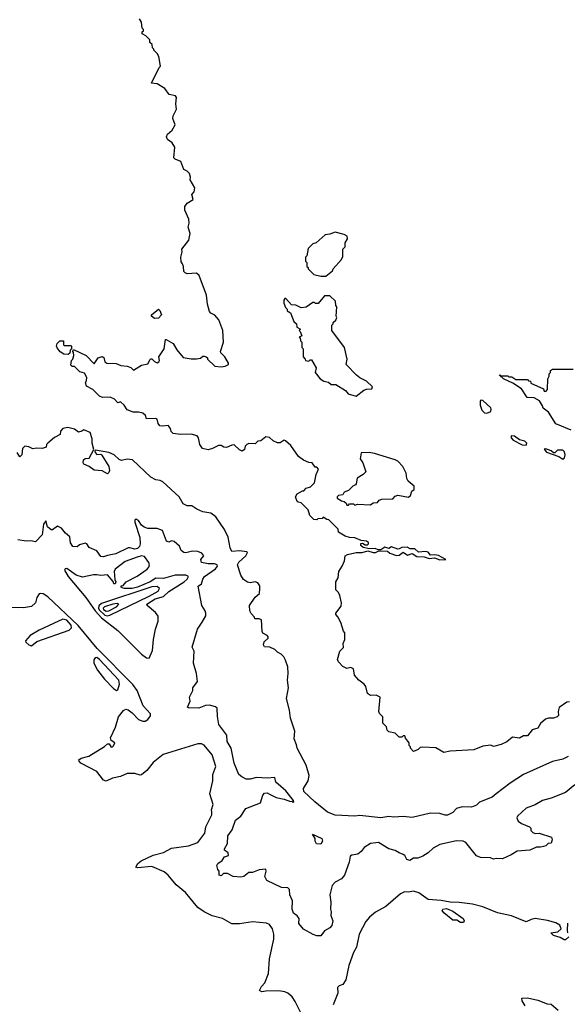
# Model space of a CAD drawing. Extents: x 2239805 to 2396427, y 665731 to 772158.
# Tile 132 of 256: x 2306485 to 2310669, y 703589 to 711109. Entities that reach past the tile are written whole.
import ezdxf

# ---------------------------------------------------------------- set-up
doc = ezdxf.new("R2010")
doc.units = 0

msp = doc.modelspace()

# ---------------------------------------------------------------- linework, layer by layer
at = {"layer": '0CON05XD'}
for points in [[(2310685, 705900), (2310665, 705897.5), (2310607.5, 705855), (2310600, 705825), (2310602.5, 705795), (2310592.5, 705785), (2310565, 705773.3), (2310525, 705773.3), (2310503.9, 705766.1), (2310465, 705732.5), (2310445, 705697.5), (2310400, 705685), (2310365, 705640), (2310335, 705640), (2310305, 705622.5), (2310250.7, 705629.3), (2310206.1, 705593.9), (2310165, 705573.3), (2310105, 705557.5), (2310085, 705567.5), (2310025, 705560), (2309955, 705532.5), (2309775, 705522.5), (2309725, 705512.5), (2309665, 705547.5), (2309565, 705552.5), (2309545, 705550), (2309530, 705535), (2309495, 705520), (2309470, 705545), (2309470, 705555), (2309460, 705565), (2309460, 705585), (2309431.7, 705621.7), (2309428.3, 705638.3), (2309415, 705640), (2309405, 705630), (2309385, 705630), (2309355, 705660), (2309305, 705670), (2309291.7, 705681.7), (2309288.3, 705708.3), (2309260, 705735), (2309260, 705785), (2309235, 705810), (2309230, 705825), (2309240, 705935), (2309209.3, 705949.3), (2309165, 705946.7), (2309142, 705962), (2309130, 706015), (2309116.7, 706035), (2309077.5, 706065), (2309043, 706103), (2309035, 706150), (2309015, 706160), (2308985, 706152.5), (2308955, 706167.5), (2308920, 706205), (2308913, 706223), (2308930, 706285), (2308960, 706315), (2308957.5, 706345), (2308970, 706375), (2308970, 706425), (2308958.3, 706438.3), (2308940, 706505), (2308917, 706547), (2308900, 706565), (2308900, 706575), (2308941.7, 706628.3), (2308943.3, 706655), (2308931.7, 706711.7), (2308920, 706735), (2308900, 706755), (2308900, 706815), (2308917.5, 706845), (2308922.5, 706895), (2308950, 706935), (2308967.5, 706975), (2308972.5, 707015), (2308990, 707025), (2309055, 707040), (2309100.7, 707039.3), (2309145, 707052.5), (2309185, 707038.8), (2309205, 707038.8), (2309225, 707050), (2309245, 707052.5), (2309295, 707050), (2309312.5, 707035), (2309365, 707015.7), (2309385, 707018.8), (2309415, 707042.5), (2309448.3, 707018.3), (2309485, 707032.5), (2309518.3, 707008.3), (2309575, 707007.5), (2309615, 706993.3), (2309655, 706997.5), (2309696.4, 706983.6), (2309740, 706985), (2309685, 707016.7), (2309655, 707022.5), (2309625, 707020), (2309605, 707042.5), (2309585, 707047.5), (2309533, 707043), (2309505, 707067.5), (2309468.3, 707068.3), (2309445, 707080), (2309405, 707077.5), (2309385, 707067.5), (2309373.6, 707063.6), (2309325, 707082.5), (2309305, 707070), (2309275, 707080), (2309245, 707060), (2309225, 707060), (2309200.7, 707070.7), (2309157, 707067), (2309108.3, 707078.3), (2309091.7, 707091.7), (2309091.7, 707108.3), (2309105, 707110), (2309125, 707097.5), (2309141.7, 707098.3), (2309150, 707105), (2309150, 707115), (2309136.1, 707126.1), (2309095, 707130), (2309045, 707152.5), (2309005, 707153.3), (2308973, 707163), (2308920, 707195), (2308918.3, 707218.3), (2308848.3, 707288.3), (2308831.7, 707291.7), (2308805, 707310), (2308795, 707300), (2308763, 707297), (2308755, 707290), (2308731.7, 707291.7), (2308703, 707323), (2308690, 707365), (2308635, 707420), (2308613, 707423), (2308605, 707430), (2308592.5, 707465), (2308605, 707487.5), (2308645, 707510), (2308655, 707510), (2308675, 707530), (2308708.3, 707541.7), (2308738.3, 707571.7), (2308750, 707635), (2308767.5, 707675), (2308755, 707690), (2308741.7, 707691.7), (2308720, 707725), (2308695, 707727.5), (2308654.1, 707744.1), (2308615, 707772.5), (2308557.3, 707857.3), (2308515, 707892.5), (2308505, 707897.5), (2308475, 707876.7), (2308455, 707876.7), (2308421.7, 707891.7), (2308395, 707917.5), (2308365, 707922.5), (2308327, 707893), (2308305, 707890), (2308285, 707870), (2308235, 707872.5), (2308220, 707865), (2308208.3, 707851.7), (2308202.5, 707825), (2308185, 707812.5), (2308165, 707822.5), (2308125, 707862.5), (2308105, 707860), (2308065, 707841.2), (2308045, 707843.3), (2308025, 707856.2), (2308005, 707856.2), (2307957.5, 707835), (2307925, 707823.8), (2307882.5, 707835), (2307862.5, 707865), (2307852.5, 707915), (2307840.7, 707930.7), (2307795, 707943.3), (2307715, 707940), (2307658.3, 707948.3), (2307643, 707963), (2307637.5, 707987.5), (2307618.3, 708008.3), (2307575, 708003.8), (2307555, 708007.5), (2307543.6, 708023.6), (2307535, 708057.5), (2307525, 708062.5), (2307455, 708060), (2307447.5, 708085), (2307425, 708103.3), (2307391.7, 708111.7), (2307351.7, 708111.7), (2307305, 708128.8), (2307283.9, 708163.9), (2307255, 708190), (2307235, 708182.5), (2307209.3, 708209.3), (2307176.4, 708226.4), (2307117, 708223), (2307095, 708232.5), (2307045, 708283.3), (2306995, 708310), (2306987.5, 708335), (2306996.4, 708353.6), (2306997.5, 708375), (2306979.3, 708409.3), (2306945, 708420), (2306905, 708460), (2306885, 708460), (2306875, 708470), (2306880, 708505), (2306890, 708515), (2306900, 708545), (2306897, 708567), (2306890, 708575), (2306895, 708590), (2306994.1, 708544.1), (2307055, 708480), (2307084.1, 708525.9), (2307115, 708536.7), (2307128.3, 708528.3), (2307136.7, 708496.7), (2307150, 708485), (2307221.7, 708481.7), (2307257, 708467), (2307305, 708463.3), (2307333.6, 708453.6), (2307355, 708432.5), (2307415, 708471.2), (2307465, 708480), (2307478.3, 708508.3), (2307485, 708517.5), (2307495, 708517.5), (2307515, 708497.5), (2307535, 708487.5), (2307547.5, 708495), (2307552.5, 708505), (2307547.5, 708535), (2307590, 708595), (2307600, 708665), (2307605, 708667.5), (2307657.5, 708635), (2307685, 708587.5), (2307735, 708530), (2307795, 708517.5), (2307835, 708517.5), (2307866.4, 708523.6), (2307885, 708540), (2307895, 708540), (2307910, 708535), (2307920, 708525), (2307920, 708515), (2307975, 708463.3), (2308025, 708457.5), (2308055, 708462.5), (2308080, 708475), (2308080, 708485), (2308052.5, 708535), (2308022.5, 708565), (2308020, 708575), (2308043.3, 708645), (2308037.5, 708735), (2308005.5, 708815.5), (2307975, 708852.5), (2307945, 708867.5), (2307935, 708880), (2307921.2, 708935), (2307913.3, 709005), (2307856.7, 709155), (2307835, 709172.5), (2307765, 709167.5), (2307750, 709175), (2307740, 709185), (2307737.5, 709225), (2307730, 709245), (2307718.3, 709258.3), (2307717.5, 709295), (2307727.5, 709335), (2307723, 709357), (2307777.5, 709425), (2307786.7, 709475), (2307772.5, 709525), (2307780, 709555), (2307776.4, 709586.4), (2307747.5, 709655), (2307747, 709683), (2307765, 709707.5), (2307810, 709735), (2307800, 709775), (2307817.5, 709795), (2307822.5, 709825), (2307787.5, 709885), (2307790, 709905), (2307783.6, 709933.6), (2307765, 709952.5), (2307740, 709965), (2307717.5, 710025), (2307673.9, 710043.9), (2307663.9, 710053.9), (2307670, 710135), (2307649.5, 710169.5), (2307614.2, 710194.2), (2307606.2, 710215), (2307614.2, 710235.8), (2307650, 710265), (2307672.5, 710305), (2307654.2, 710355), (2307658, 710375), (2307683.3, 710425), (2307678, 710465), (2307683.3, 710515), (2307675, 710527.5), (2307626.4, 710536.4), (2307593, 710583), (2307535, 710620), (2307493, 710623), (2307550, 710745), (2307560, 710755), (2307547, 710827), (2307535, 710850), (2307510, 710875), (2307510, 710885), (2307500, 710895), (2307498.3, 710918.3), (2307480, 710935), (2307480, 710955), (2307450, 710985), (2307421.7, 711001.7), (2307420, 711015), (2307430, 711025), (2307430, 711035), (2307420, 711045), (2307415, 711090), (2307400, 711115)], [(2308825, 709150), (2308875, 709190), (2308880, 709205), (2308943, 709277), (2308955, 709300), (2308953.3, 709355), (2308972.5, 709375), (2308972.5, 709405), (2308990, 709435), (2308986.7, 709455), (2308965, 709467.5), (2308895, 709486.7), (2308855, 709470), (2308820, 709465), (2308750, 709405), (2308725, 709397.5), (2308688.3, 709361.7), (2308680, 709305), (2308670, 709295), (2308670, 709265), (2308680, 709255), (2308680, 709225), (2308690, 709215), (2308690, 709205), (2308733, 709163), (2308785, 709150), (2308825, 709150)], [(2309055, 708232.5), (2309115, 708280), (2309135, 708287.5), (2309175, 708290), (2309180, 708305), (2309135, 708347.5), (2309085, 708372.5), (2309057.5, 708395), (2308980, 708475), (2308987.5, 708515), (2308967.5, 708605), (2308870, 708735), (2308870, 708775), (2308880, 708785), (2308880, 708795), (2308900, 708815), (2308907.5, 708835), (2308902.5, 708845), (2308907.5, 708915), (2308900, 708925), (2308898.3, 708958.3), (2308855, 709000), (2308815, 709000), (2308765, 708940), (2308745, 708940), (2308738.3, 708948.3), (2308725, 708950), (2308675, 708913.3), (2308635, 708907.5), (2308595, 708927.5), (2308561.7, 708931.7), (2308518.3, 708978.3), (2308511.7, 708978.3), (2308503, 708967), (2308502.5, 708945), (2308515, 708910), (2308528.3, 708898.3), (2308530, 708885), (2308555, 708870), (2308580, 708805), (2308600, 708785), (2308601.7, 708761.7), (2308630, 708745), (2308620, 708735), (2308628.3, 708728.3), (2308640, 708695), (2308620, 708685), (2308628.3, 708678.3), (2308630, 708655), (2308640, 708645), (2308640, 708605), (2308650, 708595), (2308650, 708535), (2308667, 708517), (2308670, 708505), (2308695, 708500), (2308705, 708510), (2308715, 708510), (2308749.3, 708449.3), (2308743, 708413), (2308780, 708365), (2308808.3, 708348.3), (2308845, 708340), (2308865, 708322.5), (2308901.7, 708321.7), (2308975, 708277.5), (2308995, 708252.5), (2309055, 708232.5)], [(2307515, 708827.5), (2307492.5, 708845), (2307492.5, 708855), (2307545, 708897.5), (2307557, 708887), (2307567.5, 708855), (2307545, 708830), (2307515, 708827.5)], [(2306855, 708552.5), (2306822.5, 708555), (2306795, 708572.5), (2306771.7, 708601.7), (2306767.5, 708615), (2306772.5, 708635), (2306792.5, 708655), (2306820, 708655), (2306820, 708625), (2306825, 708620), (2306875, 708620), (2306880, 708615), (2306880, 708595), (2306870, 708585), (2306867, 708563), (2306855, 708552.5)], [(2310699.2, 707975), (2310582.3, 708022.3), (2310525, 708111.2), (2310485, 708142.5), (2310480.7, 708160.7), (2310456.7, 708196.7), (2310415, 708220), (2310362.7, 708222.7), (2310319.3, 708289.3), (2310252.5, 708332.5), (2310182.5, 708365), (2310150, 708395), (2310155, 708400), (2310160, 708390), (2310215, 708390), (2310221.7, 708381.7), (2310245, 708380), (2310275, 708360), (2310365, 708360), (2310371.7, 708351.7), (2310388.3, 708348.3), (2310391.7, 708331.7), (2310488.3, 708288.3), (2310491.7, 708271.7), (2310505, 708270), (2310517.5, 708285), (2310520, 708365), (2310530, 708385), (2310530, 708405), (2310540, 708415), (2310541.7, 708428.3), (2310555, 708440), (2310715, 708440)], [(2310055, 708103.8), (2310083.8, 708116.2), (2310088, 708135), (2310084, 708145), (2310025, 708200), (2310008.3, 708201.7), (2310003.3, 708195), (2310003.3, 708165), (2310016.4, 708126.4), (2310036.4, 708106.4), (2310055, 708103.8)], [(2310126.2, 705195), (2310095, 705171.2), (2309997.5, 705132.5), (2309975, 705110), (2309936.4, 705093.6), (2309865, 705096.9), (2309822.5, 705085), (2309795, 705053.3), (2309755, 705033.8), (2309735, 705033.8), (2309695, 705046.2), (2309625, 705048.8), (2309485, 705016.2), (2309415, 705023.8), (2309345, 705016.7), (2309305, 705022), (2309245, 705012.5), (2309085, 705031.2), (2309045, 705026.7), (2308895, 705034.4), (2308836.9, 705055), (2308740, 705135), (2308656, 705215), (2308652.7, 705237.3), (2308688.8, 705295), (2308696, 705335), (2308673.3, 705415), (2308604, 705545), (2308601.2, 705571.2), (2308583.3, 705615), (2308586.7, 705675), (2308554, 705774), (2308546.4, 705836.4), (2308524.2, 705925), (2308538.8, 706005), (2308532, 706065), (2308537.5, 706115), (2308533.3, 706165), (2308516.4, 706216.4), (2308503, 706243), (2308483, 706263), (2308455, 706277.5), (2308435, 706297.5), (2308397, 706317), (2308355, 706320), (2308348.8, 706335), (2308353.3, 706356.7), (2308382.5, 706385), (2308382.5, 706395), (2308376.2, 706406.2), (2308343.9, 706423.9), (2308336.7, 706435), (2308332.5, 706525), (2308315, 706532.5), (2308281.7, 706531.7), (2308280, 706545), (2308253.6, 706573.6), (2308243.6, 706593.6), (2308240, 706635), (2308285, 706697.5), (2308316.7, 706725), (2308320, 706765), (2308318.8, 706785), (2308305, 706808), (2308285, 706815.8), (2308245, 706808.8), (2308225, 706813.8), (2308194.2, 706834.2), (2308173.8, 706865), (2308149.2, 706945), (2308158.6, 706965), (2308214, 707015), (2308225, 707040), (2308220, 707045), (2308165, 707050.9), (2308106, 707046), (2308092.9, 707075), (2308077, 707157), (2308051.2, 707215), (2307983, 707313), (2307945, 707340), (2307885, 707350), (2307839.3, 707369.3), (2307800, 707395), (2307765, 707396.7), (2307735, 707410), (2307702.5, 707465), (2307579.3, 707579.3), (2307559.3, 707589.3), (2307525, 707593.8), (2307487.5, 707615), (2307347.7, 707747.7), (2307305, 707753.3), (2307263, 707743), (2307245, 707750), (2307207.5, 707785), (2307165, 707803.3), (2307065, 707820), (2307060, 707815), (2307063, 707803), (2307075, 707787.5), (2307105, 707790), (2307113, 707783), (2307166.7, 707695), (2307172.5, 707665), (2307165, 707650), (2307155, 707640), (2307115, 707662.5), (2307055, 707667.5), (2307017, 707697), (2306975, 707713.8), (2306970, 707725), (2306972.5, 707747.5), (2306985, 707756.7), (2307015, 707760), (2307052.5, 707825), (2307038.8, 707875), (2307038.3, 707908.3), (2307022.5, 707955), (2306975, 707977.5), (2306960, 707965), (2306935, 707957.5), (2306905, 707982.5), (2306853, 707993), (2306815, 707987.5), (2306797.5, 707965), (2306795, 707940), (2306751.7, 707918.3), (2306700, 707875), (2306690, 707865), (2306686.1, 707843.9), (2306655.9, 707834.1), (2306612.5, 707837.5), (2306585, 707830), (2306555, 707847.5), (2306525, 707852.5), (2306506.7, 707835), (2306502.5, 707785), (2306485, 707770), (2306465, 707802.5)], [(2310355, 707860), (2310360, 707875), (2310345, 707890), (2310305, 707900), (2310265, 707927.5), (2310240, 707930), (2310240, 707915), (2310255, 707897.5), (2310325, 707862.5), (2310355, 707860)], [(2310635, 707752.5), (2310647, 707763), (2310652.5, 707785), (2310648.3, 707808.3), (2310635, 707820), (2310595, 707820), (2310575, 707800), (2310565, 707800), (2310547, 707817), (2310505, 707830), (2310491.7, 707828.3), (2310510, 707805), (2310605, 707772.5), (2310635, 707752.5)], [(2309045, 707400), (2309065, 707407.5), (2309165, 707402.5), (2309185, 707420), (2309218.3, 707421.7), (2309231.7, 707438.3), (2309253, 707447), (2309335, 707450), (2309355, 707470), (2309375, 707477.5), (2309457, 707463), (2309470, 707475), (2309481.7, 707508.3), (2309498.3, 707521.7), (2309500, 707545), (2309453, 707583), (2309442.5, 707605), (2309437.5, 707645), (2309412.5, 707695), (2309375, 707736.7), (2309355, 707747.5), (2309195, 707796.2), (2309155, 707802.5), (2309095, 707800), (2309087.5, 707755), (2309107.5, 707725), (2309130, 707655), (2309110, 707635), (2309063.6, 707606.4), (2309057, 707563), (2309050, 707555), (2309030, 707545), (2308997, 707513), (2308965, 707500), (2308955, 707480), (2308920, 707475), (2308910, 707465), (2308910, 707455), (2308943, 707433), (2308965, 707430), (2308980, 707415), (2308985, 707400), (2308998.3, 707401.7), (2309005, 707410), (2309035, 707410), (2309045, 707400)], [(2310725.7, 705264.3), (2310655, 705206.7), (2310545, 705163.3), (2310480, 705145), (2310425, 705113.3), (2310355, 705086.7), (2310287.5, 705025), (2310283.6, 705013.6), (2310295, 704987.5), (2310319.3, 704969.3), (2310380, 704945), (2310390, 704935), (2310390, 704915), (2310405, 704900), (2310425, 704892.5), (2310455, 704896.7), (2310547.5, 704865), (2310552.5, 704845), (2310545, 704820), (2310523, 704817), (2310505, 704800), (2310487, 704793), (2310465, 704787.5), (2310435, 704790), (2310383, 704767), (2310285, 704757.5), (2310240.7, 704729.3), (2310175, 704700), (2310125, 704702.5), (2310105, 704697.5), (2310083, 704707), (2310005, 704710), (2309975, 704723.3), (2309893.9, 704823.9), (2309873.9, 704833.9), (2309822.7, 704837.3), (2309695, 704808), (2309645, 704782), (2309606.7, 704745), (2309565, 704720), (2309526.1, 704703.9), (2309494.2, 704705.8), (2309465, 704686.7), (2309443.8, 704695), (2309426.7, 704725), (2309415, 704733.3), (2309384.2, 704744.2), (2309355, 704763.8), (2309306.4, 704776.4), (2309227.5, 704825), (2309165, 704816.7), (2309116.7, 704785), (2309093.9, 704756.1), (2309067.5, 704735), (2309022, 704728), (2309010.7, 704719.3), (2309003.3, 704675), (2308966.7, 704575), (2308945, 704547.5), (2308895, 704522.5), (2308873.2, 704496.8), (2308855.6, 704425), (2308862, 704368), (2308860, 704315), (2308866.2, 704295), (2308863.6, 704266.4), (2308878.8, 704225), (2308870.7, 704189.3), (2308855, 704172.5), (2308815, 704150), (2308785, 704112.5), (2308755, 704112.5), (2308727.5, 704122.5), (2308653.6, 704163.6), (2308617.5, 704205), (2308620.8, 704245), (2308606, 704265), (2308576.2, 704285), (2308566, 704315), (2308568.3, 704378.3), (2308550, 704425), (2308546.1, 704466.1), (2308535, 704477.5), (2308485, 704480), (2308372.5, 704535), (2308357.5, 704565), (2308367.5, 704605), (2308365, 704620), (2308315, 704616), (2308265, 704596), (2308235, 704596.2), (2308197.5, 704565), (2308175, 704558.8), (2308115, 704564), (2308073, 704587), (2308043, 704587), (2308025, 704570), (2308010, 704575), (2308010, 704605), (2307998.3, 704618.3), (2307990.7, 704649.3), (2308000, 704665), (2308033, 704687), (2308050, 704715), (2308080, 704725), (2308077.5, 704745), (2308050, 704765), (2308050, 704775), (2308074.1, 704815.9), (2308076.7, 704875), (2308107.7, 704922.3), (2308133.8, 704995), (2308173.9, 705026.1), (2308213.3, 705085), (2308325, 705126.2), (2308343.1, 705185), (2308355, 705200.6), (2308375, 705204.4), (2308394, 705194), (2308445, 705168.8), (2308506.4, 705156.4), (2308555, 705137.5), (2308565, 705140), (2308575, 705130), (2308580, 705135), (2308577.5, 705145), (2308518.3, 705218.3), (2308442.5, 705285), (2308435, 705320), (2308375, 705316.7), (2308295, 705322), (2308245, 705308.8), (2308215, 705308), (2308181.2, 705325), (2308160, 705345), (2308125, 705430), (2308100, 705545), (2308070, 705595), (2308066.7, 705645), (2308007.5, 705725), (2307997, 705787), (2307995, 705850), (2307981.7, 705861.7), (2307935, 705872.5), (2307905, 705870), (2307855, 705850), (2307775, 705852.5), (2307768.3, 705858.3), (2307787.5, 705905), (2307783.3, 705935), (2307807.5, 705985), (2307807.5, 706005), (2307842.5, 706055), (2307836.7, 706115), (2307812.5, 706195), (2307817.5, 706285), (2307803.6, 706316.4), (2307842.5, 706455), (2307878.3, 706508.3), (2307907.5, 706555), (2307907.5, 706575), (2307902.5, 706595), (2307877.5, 706635), (2307847.5, 706782.5), (2307875, 706798.8), (2307883.2, 706835), (2307896.4, 706855), (2307981.4, 706915), (2307996, 706935), (2307993.3, 706945), (2307973.3, 706953.3), (2307925, 706953.8), (2307874.2, 706964.2), (2307870, 706985), (2307892.5, 707015), (2307877.5, 707035), (2307846.1, 707046.1), (2307805, 707050), (2307755, 707036.7), (2307740.5, 707040.5), (2307720, 707055), (2307705, 707087.5), (2307665, 707122.5), (2307645, 707127.5), (2307625, 707117.5), (2307607.5, 707125), (2307575, 707206.7), (2307535, 707223.3), (2307465, 707222.5), (2307435, 707233.3), (2307415, 707247.5), (2307392.7, 707282.7), (2307375, 707293.8), (2307365, 707287.5), (2307365, 707270), (2307401.8, 707155), (2307406.7, 707105), (2307400.6, 707085), (2307385, 707070.6), (2307365, 707064.4), (2307325.9, 707075.9), (2307315, 707073.8), (2307220.5, 707029.5), (2307155, 707016.7), (2307125, 707007.5), (2307105, 707009.4), (2307075, 707052.9), (2307016.4, 707076.4), (2306997.5, 707105), (2306985, 707110), (2306943, 707097), (2306925, 707082.5), (2306890, 707085), (2306873.6, 707113.6), (2306868.3, 707158.3), (2306835, 707186.7), (2306805, 707226), (2306775, 707241.2), (2306735, 707212.5), (2306725, 707212.5), (2306697.5, 707235), (2306685, 707280), (2306667.5, 707255), (2306656.7, 707175), (2306605, 707120), (2306569.5, 707129.5), (2306535, 707126), (2306470, 707135)], [(2307475, 706232.5), (2307499.3, 706290.7), (2307506.7, 706375), (2307523.3, 706455), (2307543.3, 706515), (2307543, 706553), (2307521.7, 706581.7), (2307460, 706635), (2307457.5, 706645), (2307521.4, 706685), (2307585, 706702.1), (2307625, 706742.4), (2307742.5, 706815), (2307765.6, 706835), (2307773.8, 706855), (2307755.5, 706865.5), (2307674.2, 706865.8), (2307585, 706839.8), (2307525, 706843.5), (2307481.5, 706815), (2307386, 706775), (2307344, 706764), (2307285, 706763.3), (2307268.3, 706768.3), (2307260, 706775), (2307260, 706785), (2307275, 706787.5), (2307298, 706815), (2307381.4, 706858.6), (2307458.6, 706911.4), (2307472.5, 706927.5), (2307477.1, 706945), (2307472.4, 706962.4), (2307439, 707009), (2307415, 707014), (2307383.4, 707003.4), (2307290.2, 706969.8), (2307215, 706911.2), (2307208, 706895), (2307212.5, 706832.5), (2307220, 706815), (2307215, 706800), (2307205, 706800), (2307198.3, 706818.3), (2307155, 706868), (2307105, 706863.3), (2307075, 706870), (2307048.3, 706868.3), (2306965, 706850), (2306917.4, 706867.4), (2306845, 706918), (2306832.5, 706915), (2306826.7, 706903.3), (2306854.5, 706855), (2306990.5, 706695), (2307062.9, 706592.9), (2307110.9, 706540.9), (2307235, 706442.7), (2307415, 706262.1), (2307455, 706236), (2307475, 706232.5)], [(2307155, 706555.8), (2307175, 706560.6), (2307473.1, 706705), (2307542.5, 706745), (2307553.8, 706765), (2307535, 706779.4), (2307495, 706776.4), (2307110.5, 706649.5), (2307088.8, 706631.2), (2307086.5, 706615), (2307092.2, 706602.2), (2307135, 706561.3), (2307155, 706555.8)], [(2308371.7, 704208.3), (2308265, 704218.8), (2308165, 704203.8), (2308105, 704203.8), (2308035, 704243.3), (2307955, 704263.8), (2307893.9, 704293.9), (2307845, 704326.7), (2307753, 704443), (2307680.3, 704500.3), (2307618.8, 704575), (2307589.7, 704599.7), (2307495, 704640), (2307385, 704631.2), (2307373.3, 704635), (2307388.8, 704665), (2307414.4, 704685.6), (2307505, 704726.7), (2307585, 704748.8), (2307645, 704780.8), (2307775, 704799.2), (2307845, 704823.8), (2307898.8, 704895), (2307907.5, 704945), (2307952.5, 705035), (2307952.5, 705055), (2307950, 705075), (2307962.5, 705115), (2307937.5, 705195), (2307960, 705295), (2307961.2, 705345), (2307984, 705405), (2307955, 705493.8), (2307895, 705567.5), (2307875, 705577.5), (2307845, 705578.8), (2307582.5, 705497.5), (2307504.3, 705435.7), (2307455.9, 705374.1), (2307415, 705340), (2307405, 705337.5), (2307365, 705352.5), (2307305, 705352.5), (2307255, 705327.5), (2307193.6, 705316.4), (2307145, 705292.5), (2307125, 705300), (2307075, 705367.5), (2306951.2, 705431.2), (2306938.8, 705445), (2306938, 705455), (2306955, 705469.2), (2307012.5, 705485), (2307133.6, 705556.4), (2307155, 705577.5), (2307168.3, 705578.3), (2307183.6, 705553.6), (2307195, 705554), (2307202.5, 705562.5), (2307212.5, 705585), (2307183.3, 705603.3), (2307180, 705625), (2307216.7, 705705), (2307240, 705785), (2307277, 705833), (2307295, 705843.3), (2307315, 705838), (2307345, 705815.8), (2307393.7, 705763.7), (2307425, 705750), (2307445, 705752.1), (2307463.1, 705765), (2307485, 705792), (2307485, 705806.2), (2307428.1, 705868.1), (2307382.9, 705985), (2307350.1, 706030.1), (2307076.5, 706305), (2306931.4, 706481.4), (2306700.3, 706700.3), (2306665, 706724), (2306645, 706726.7), (2306635, 706722.5), (2306616.2, 706695), (2306606.1, 706653.9), (2306575, 706627.5), (2306515, 706617.5), (2306425, 706620)], [(2307145, 706590.5), (2307165, 706593.3), (2307224, 706625), (2307243.3, 706645), (2307229.4, 706649.4), (2307197.5, 706645), (2307133.5, 706625), (2307122.7, 706615), (2307125, 706604), (2307145, 706590.5)], [(2306575, 706327.5), (2306615, 706359.1), (2306863.8, 706446.2), (2306881.2, 706465), (2306879.3, 706485), (2306845, 706522.7), (2306815, 706529.8), (2306633.9, 706446.1), (2306565.7, 706405), (2306530, 706365), (2306531.2, 706355), (2306555, 706332.9), (2306575, 706327.5)], [(2307223.7, 705986.3), (2307235, 705989.6), (2307248.3, 706035), (2307241.6, 706065), (2307095, 706222.7), (2307075, 706236.5), (2307061.2, 706235), (2307050.9, 706219.1), (2307050.8, 706195), (2307079.7, 706139.7), (2307131.9, 706071.9), (2307200.7, 706000.7), (2307223.7, 705986.3)], [(2310675, 705480), (2310635, 705461.4), (2310555, 705442.9), (2310335, 705343.1), (2310232.8, 705277.2), (2310126.2, 705195)], [(2308785, 704811.2), (2308752.5, 704815), (2308743.9, 704833.9), (2308743.3, 704855), (2308721.7, 704888.3), (2308793.3, 704855), (2308800, 704835), (2308785, 704811.2)], [(2310680, 704105), (2310655, 704080), (2310645, 704080), (2310615, 704100), (2310565, 704113.8), (2310543.3, 704135), (2310597.7, 704142.3), (2310623.3, 704165), (2310612, 704192), (2310580.9, 704210.9), (2310518.5, 704228.5), (2310425, 704242.9), (2310392.5, 704237.5), (2310355, 704217.5), (2310243.9, 704263.9), (2310135, 704286), (2310025, 704332.5), (2309945, 704354.2), (2309843, 704367), (2309775, 704367.5), (2309705, 704382.5), (2309605, 704390), (2309535, 704440), (2309495, 704452.5), (2309455, 704443.8), (2309425, 704446.7), (2309395, 704432.5), (2309282.5, 704335), (2309205, 704293.3), (2309156.7, 704255), (2309128.8, 704221.2), (2309079.2, 704125), (2309058.8, 704025), (2309036, 703985), (2308998.8, 703885), (2308977.5, 703775), (2308955, 703740), (2308925, 703730), (2308913, 703717), (2308916.1, 703673.9), (2308881.2, 703585)], [(2309875, 704212.5), (2309853, 704213), (2309825, 704230), (2309795, 704230), (2309725, 704286.7), (2309713.3, 704305), (2309717.5, 704315), (2309745, 704320), (2309795, 704300), (2309873.3, 704245), (2309882.5, 704225), (2309875, 704212.5)], [(2308633.6, 703523.6), (2308590.7, 703610.7), (2308565.9, 703645.9), (2308534.1, 703674.1), (2308510, 703685), (2308465, 703691.2), (2308365, 703690), (2308335, 703683.8), (2308317.5, 703695), (2308333.3, 703725), (2308357.7, 703752.3), (2308386.7, 703825), (2308394, 703935), (2308426.2, 704085), (2308426.2, 704125), (2308416.7, 704165), (2308395, 704197.5), (2308371.7, 704208.3)], [(2310671.7, 704208.3), (2310667.5, 704155), (2310670, 704135)], [(2310347.1, 703577.1), (2310323.3, 703615), (2310322.5, 703635), (2310365, 703638.8), (2310445, 703620), (2310515, 703593.3), (2310545, 703590), (2310600, 703545)]]:
    msp.add_lwpolyline(points, dxfattribs=at)

doc.saveas('drawing.dxf')
